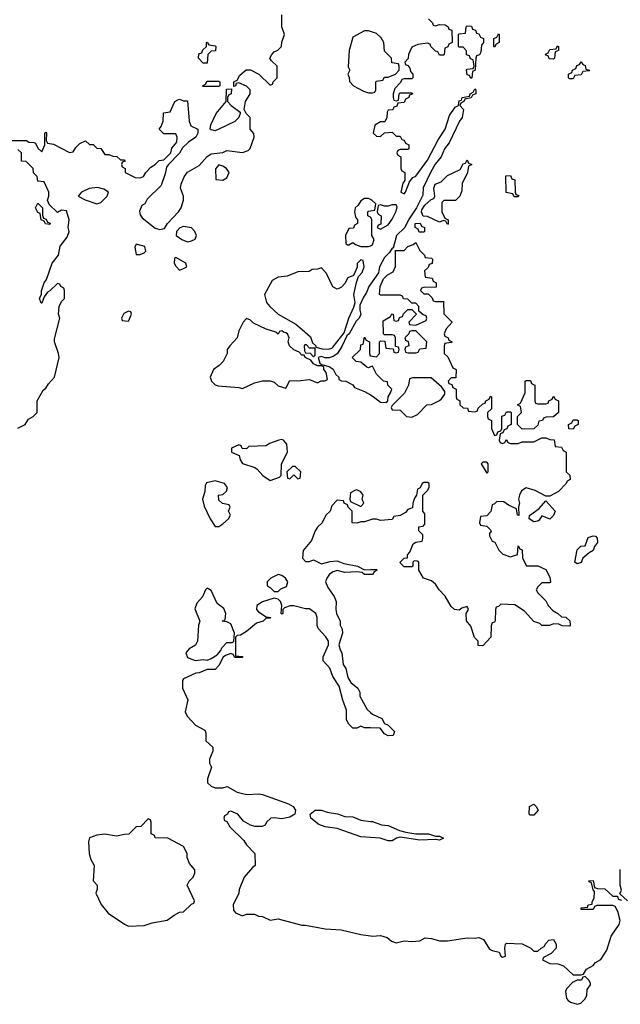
# Model space of a CAD drawing. Header units: inches. Extents: x 1980008 to 2252673, y 74414 to 260562.
# Tile 14 of 228: x 2088218 to 2091269, y 100445 to 105446. Entities that reach past the tile are written whole.
import ezdxf

# ---------------------------------------------------------------- set-up
doc = ezdxf.new("R2010")
doc.units = ezdxf.units.IN
doc.header["$MEASUREMENT"] = 0
doc.layers.add('C0180', color=7, linetype='Continuous')
doc.layers.add('C0190', color=7, linetype='Continuous')

msp = doc.modelspace()

# ---------------------------------------------------------------- linework, layer by layer
at = {"layer": 'C0180', "color": 5, "elevation": 40}
for points in [[(2088147.3, 104832.7), (2088252, 104832), (2088263.6, 104823.6), (2088290, 104822), (2088298, 104818), (2088310, 104794), (2088330, 104774), (2088346, 104810), (2088346, 104870), (2088350, 104874), (2088354, 104870), (2088352.7, 104832.7), (2088358, 104818), (2088390, 104814), (2088470, 104772), (2088490, 104774), (2088503.1, 104796.9), (2088523.1, 104816.9), (2088551.3, 104831.3), (2088572.7, 104812.7), (2088591.6, 104811.6), (2088610, 104794), (2088630, 104792), (2088650, 104762), (2088670, 104762), (2088690, 104752), (2088711.6, 104751.6), (2088730, 104734), (2088750, 104734), (2088752.7, 104727.3), (2088738, 104722), (2088734, 104710), (2088738, 104698), (2088754, 104690), (2088754, 104670), (2088803.6, 104643.6), (2088830, 104642), (2088846, 104650), (2088858, 104670), (2088883.1, 104696.9), (2088906, 104710), (2088926, 104730), (2088950, 104734), (2088986, 104770), (2088990, 104794), (2089016.4, 104823.6), (2089018, 104850), (2089010, 104866), (2088950, 104866), (2088926, 104890), (2088936.4, 104903.6), (2088946, 104930), (2088947.3, 104972.7), (2088982, 104978), (2089006, 105030), (2089020.4, 105039.6), (2089030, 105042), (2089050, 105034), (2089070, 105034), (2089078, 104930), (2089086.8, 104906.8), (2089122, 104890), (2089122, 104870), (2089112, 104850), (2089075.3, 104824.7), (2089044.7, 104795.3), (2089030, 104768), (2088971.6, 104708.4), (2088963.6, 104696.4), (2088956.9, 104663.1), (2088936, 104604), (2088865.4, 104534.6), (2088854, 104510), (2088838, 104502), (2088826.4, 104473.6), (2088830, 104454), (2088839.6, 104439.6), (2088906.4, 104386.4), (2088930, 104381), (2088954, 104386), (2088968, 104410), (2089024, 104470), (2089037.2, 104490), (2089049.3, 104530), (2089049.2, 104550), (2089034, 104590), (2089037.2, 104610), (2089052.5, 104647.5), (2089070, 104672), (2089130, 104704.7), (2089170, 104751.3), (2089190, 104764.7), (2089250, 104771.3), (2089270, 104781), (2089350, 104771.3), (2089379, 104781), (2089388.9, 104791.1), (2089408, 104850), (2089407.3, 104867.3), (2089388, 104890), (2089388, 104950), (2089368, 104970), (2089358, 104990), (2089364, 105030), (2089388.7, 105070), (2089388.7, 105090), (2089370, 105108.7), (2089330, 105126), (2089318, 105122), (2089314, 105110), (2089306, 105106), (2089306, 105130), (2089322, 105138), (2089336.4, 105163.6), (2089368, 105192), (2089390, 105192), (2089432, 105170), (2089490, 105114), (2089502, 105118), (2089506, 105130), (2089526, 105150), (2089526, 105210), (2089496.4, 105236.4), (2089488, 105250), (2089498, 105270), (2089510, 105282), (2089528.9, 105291.1), (2089548, 105310), (2089548.9, 105331.1), (2089562, 105370), (2089548.7, 105410), (2089548.7, 105470)], [(2090000, 105385.3), (2089990, 105388.7), (2089970, 105388.7), (2089910, 105358), (2089891.3, 105290), (2089886, 105206), (2089894, 105190), (2089884.7, 105170), (2089892, 105152), (2089892.7, 105132.7), (2089914, 105110), (2089963.6, 105083.6), (2089990, 105074), (2090000, 105074)], [(2088208.7, 103371.3), (2088246, 103390), (2088263.1, 103416.9), (2088286, 103430), (2088306, 103450), (2088306, 103510), (2088336.4, 103563.6), (2088350, 103574), (2088363.1, 103596.9), (2088394, 103630), (2088418, 103730), (2088415.3, 103750), (2088394, 103810), (2088394.6, 103825.4), (2088422, 103930), (2088415.3, 103950), (2088418, 103990), (2088430, 104014), (2088446, 104030), (2088446, 104070), (2088442, 104082), (2088426, 104090), (2088422, 104102), (2088410, 104106), (2088371, 104069), (2088358, 104062), (2088342, 104038), (2088330, 104006), (2088326, 104006), (2088318, 104030), (2088328.7, 104051.3), (2088328.7, 104068.7), (2088342, 104110), (2088354, 104126), (2088382, 104210), (2088415.3, 104250), (2088424, 104296), (2088458, 104342), (2088468.7, 104370), (2088464, 104390), (2088468.7, 104430), (2088455.3, 104475.3), (2088430, 104478), (2088410, 104466), (2088367.3, 104507.3), (2088358, 104530), (2088366, 104550), (2088366, 104570), (2088342, 104622), (2088310, 104626), (2088306, 104650), (2088288.4, 104668.4), (2088286, 104690), (2088250, 104726), (2088227.3, 104727.3), (2088226, 104770), (2088207.3, 104787.3)], [(2090000, 104533), (2089990, 104538), (2089970, 104538), (2089950, 104526), (2089936.9, 104503.1), (2089922, 104490), (2089918, 104470), (2089923.6, 104443.6), (2089934, 104430), (2089934, 104410), (2089918, 104402), (2089912.7, 104387.3), (2089890, 104386), (2089872, 104350), (2089874, 104310), (2089882, 104302), (2089890, 104302), (2089910, 104314), (2089923.6, 104303.6), (2089950, 104294), (2089990, 104294), (2090000, 104298)], [(2090000, 104443), (2089986, 104450), (2089986, 104470), (2089990, 104474), (2090000, 104475.3)], [(2090000, 104101.8), (2089992, 104090), (2089979.8, 104060.2), (2089963.5, 104036.5), (2089944.7, 103995.3), (2089944.7, 103970), (2089951.3, 103950), (2089942, 103930), (2089926, 103914), (2089891.3, 103850), (2089879.6, 103840.4), (2089854.4, 103785.6), (2089830.7, 103749.3), (2089810, 103735.3), (2089790, 103728.7), (2089768, 103728), (2089750, 103735.3), (2089734, 103730), (2089742, 103702), (2089750, 103694), (2089790, 103684.7), (2089810.5, 103670.5), (2089823.5, 103643.5), (2089838, 103630), (2089838, 103618), (2089851.6, 103611.6), (2089874, 103610), (2089910, 103591.3), (2089918, 103578), (2089970, 103557.3), (2090000, 103539.7)], [(2090000, 103682), (2089990, 103678), (2089980.4, 103680.4), (2089950, 103706), (2089926, 103710), (2089906, 103730), (2089948, 103770), (2089950, 103794), (2089962, 103798), (2089970, 103834), (2089978, 103818), (2089994, 103810), (2089994, 103750), (2089998, 103738), (2090000, 103737.8)], [(2090000, 102905.3), (2089970, 102895.3), (2089950, 102895.3), (2089930, 102888.7), (2089906, 102890), (2089906, 102950), (2089886, 102970), (2089882, 102982), (2089866, 102990), (2089862, 103002), (2089830, 103006), (2089803.6, 102976.4), (2089794, 102950), (2089772, 102930), (2089754, 102890), (2089730, 102868), (2089718, 102850), (2089699.8, 102800.2), (2089658, 102750), (2089654, 102710), (2089670, 102694), (2089690, 102694), (2089710, 102702), (2089750, 102682.8), (2089794.4, 102694.4), (2089830, 102698), (2089863.6, 102683.6), (2089934, 102670), (2089970, 102651.3), (2090000, 102652.7)], [(2090000, 102628), (2089970, 102628), (2089958, 102638), (2089930, 102642), (2089870, 102638), (2089830, 102648), (2089810, 102642), (2089792, 102630), (2089778, 102610), (2089771, 102590), (2089782.5, 102562.5), (2089815.3, 102515.3), (2089824.7, 102490), (2089822.8, 102450), (2089826.8, 102430), (2089846, 102390), (2089846, 102370), (2089856, 102350), (2089858, 102330), (2089838.8, 102270), (2089844.9, 102244.9), (2089854.8, 102230), (2089861, 102170), (2089874.8, 102150), (2089884, 102104), (2089899.8, 102079.8), (2089936, 102050), (2089944.7, 102030), (2089944.7, 102010), (2089982.8, 101942.8), (2090000, 101927.1)], [(2090000, 101848.4), (2089970, 101848.7), (2089950, 101858), (2089930, 101848), (2089910, 101848), (2089890, 101868), (2089878, 101890), (2089878, 101938), (2089859, 101990), (2089841.2, 102061.2), (2089809.1, 102109.1), (2089792.7, 102152.7), (2089759, 102190), (2089759, 102210), (2089786.6, 102270), (2089786, 102290), (2089771.9, 102311.9), (2089733.6, 102353.6), (2089728.7, 102368.7), (2089729.3, 102410), (2089721.2, 102430), (2089690, 102452.7), (2089670, 102453.2), (2089610, 102468.7), (2089591.6, 102468.4), (2089562, 102458), (2089554, 102450), (2089554, 102430), (2089550, 102426), (2089546, 102430), (2089548.7, 102470), (2089542, 102490), (2089530, 102502), (2089510, 102508), (2089451.1, 102488.8), (2089422, 102470), (2089421, 102450), (2089430, 102438), (2089470, 102412), (2089494, 102410), (2089490, 102406), (2089470, 102406), (2089454, 102390), (2089419.8, 102380.2), (2089370, 102338), (2089339.6, 102320.4), (2089322, 102318), (2089314, 102310), (2089314, 102214), (2089350, 102211.3), (2089350, 102206), (2089310, 102206), (2089302, 102222), (2089290, 102226), (2089263.6, 102216.4), (2089251.6, 102208.4), (2089230, 102166), (2089210, 102146), (2089170, 102146), (2089130, 102128), (2089112.7, 102127.3), (2089050, 102098), (2089044.7, 102090), (2089044.7, 102050), (2089070.9, 101990.9), (2089058.8, 101930), (2089067.9, 101907.9), (2089110, 101862), (2089158, 101838), (2089163.6, 101823.6), (2089163.6, 101783.6), (2089198, 101750), (2089198, 101730), (2089182, 101690), (2089182, 101670), (2089191.3, 101650), (2089171.3, 101590), (2089172, 101570), (2089190, 101552), (2089210, 101544.7), (2089250, 101544.7), (2089271.1, 101551.2), (2089322.8, 101522.8), (2089350, 101514.8), (2089370.7, 101510.7), (2089430, 101514), (2089450.8, 101510.8), (2089582.8, 101462.8), (2089606, 101450), (2089618.8, 101430), (2089616, 101410), (2089590, 101395.1), (2089550, 101386), (2089510, 101392.7), (2089494, 101390), (2089472, 101370), (2089464.7, 101355.3), (2089450, 101348), (2089411.6, 101348.4), (2089390, 101355.3), (2089355.3, 101375.3), (2089326, 101410), (2089290, 101426), (2089278, 101422), (2089274, 101410), (2089258, 101402), (2089254, 101390), (2089258, 101378), (2089270, 101374), (2089285.4, 101345.4), (2089356.9, 101276.9), (2089370, 101254), (2089412, 101210), (2089414, 101150), (2089399.6, 101140.4), (2089358, 101090), (2089332.7, 101027.3), (2089331.6, 101008.4), (2089302, 100950), (2089303.6, 100923.6), (2089314, 100910), (2089350, 100894), (2089370, 100902), (2089410, 100902), (2089430, 100892), (2089451.1, 100891.2), (2089490, 100872), (2089530, 100878), (2089650, 100846.8), (2089670, 100846.8), (2089770, 100827.3), (2089850, 100822.8), (2089950, 100798.8), (2090000, 100792.3)], [(2090000, 101292.1), (2089950, 101295.3), (2089830, 101337.2), (2089770, 101346), (2089737.5, 101357.5), (2089697.2, 101390), (2089693.2, 101410), (2089718, 101430), (2089750, 101430.4), (2089780.3, 101420.3), (2089832.7, 101412.7), (2089870, 101399.1), (2089910, 101396.3), (2089950, 101380.7), (2090000, 101374)]]:
    msp.add_lwpolyline(points, dxfattribs=at)
for points in [[(2089150, 105226), (2089126, 105250), (2089127.3, 105272.7), (2089142, 105278), (2089147.3, 105292.7), (2089166, 105310), (2089166, 105330), (2089170, 105332), (2089178, 105318), (2089210, 105314), (2089214, 105310), (2089212.7, 105287.3), (2089190, 105286), (2089174, 105270), (2089170, 105226)], [(2089150, 105106), (2089146, 105110), (2089162, 105118), (2089170, 105134), (2089230, 105134), (2089234, 105130), (2089234, 105110), (2089230, 105106)], [(2089210, 104882), (2089190, 104886), (2089186, 104890), (2089188.4, 104911.6), (2089215.3, 104970), (2089266, 105030), (2089267.3, 105092.7), (2089294, 105094), (2089292, 105070), (2089278, 105062), (2089274, 105050), (2089274, 105030), (2089292, 105010), (2089336.9, 104976.9), (2089338, 104970), (2089330.8, 104949.2), (2089310.6, 104929.4), (2089230, 104889.2)], [(2089230, 104708), (2089211.6, 104688.4), (2089214, 104634), (2089250, 104631.3), (2089270, 104642), (2089282, 104670), (2089268, 104690), (2089250, 104702)], [(2088613.2, 104593.2), (2088570.7, 104589.3), (2088532, 104570), (2088514, 104550), (2088550.8, 104530.8), (2088610, 104511), (2088630, 104518), (2088661.2, 104550), (2088668.7, 104570), (2088645.6, 104585.6)], [(2088370, 104406), (2088348.4, 104408.4), (2088342, 104422), (2088326, 104430), (2088322, 104462), (2088310, 104466), (2088298, 104490), (2088310, 104514), (2088334, 104490), (2088332.7, 104452.7), (2088338, 104438), (2088352.7, 104432.7), (2088358, 104418), (2088372.7, 104412.7)], [(2089050, 104395.3), (2089031.6, 104388.4), (2089014, 104370), (2089012, 104350), (2089042, 104330), (2089070, 104318), (2089090, 104322), (2089108.4, 104331.6), (2089115.3, 104350), (2089108, 104370), (2089090, 104388)], [(2088810, 104306), (2088802, 104290), (2088810, 104254), (2088830, 104254), (2088850, 104262), (2088858, 104270), (2088853.2, 104293.2)], [(2089010, 104238), (2089004.7, 104235.3), (2089002, 104210), (2089010, 104194), (2089030, 104174), (2089050, 104182), (2089066, 104190), (2089062, 104210)], [(2089950, 104226), (2089932.7, 104207.3), (2089931.6, 104188.4), (2089912.7, 104147.3), (2089884.7, 104135.3), (2089870, 104106), (2089852.7, 104087.3), (2089839.6, 104080.4), (2089830, 104078), (2089808.9, 104088.8), (2089776.4, 104156.4), (2089750, 104186), (2089730, 104178), (2089703.6, 104176.4), (2089687.3, 104167.3), (2089630, 104166), (2089576.9, 104143.1), (2089530, 104138), (2089499.6, 104120.4), (2089462, 104050), (2089471, 104010), (2089488.5, 103988.6), (2089530, 103950.7), (2089619.5, 103899.5), (2089653, 103873), (2089695.2, 103835.2), (2089705.4, 103805.4), (2089722, 103790), (2089722, 103782), (2089753.7, 103773.7), (2089786.8, 103773.2), (2089802.7, 103777.3), (2089810, 103784.7), (2089865.2, 103854.8), (2089889, 103930), (2089914.6, 103985.4), (2089922, 104010), (2089915.3, 104050), (2089928.4, 104111.6), (2089938, 104142), (2089958, 104162), (2089968, 104190), (2089962, 104222)], [(2088770, 103966), (2088746, 103954), (2088734, 103930), (2088738, 103918), (2088770, 103914), (2088786, 103950), (2088782, 103962)], [(2089370, 103928), (2089352, 103910), (2089330, 103866), (2089322, 103830), (2089284.7, 103790), (2089272, 103770), (2089271.3, 103750), (2089252, 103710), (2089231.1, 103688.8), (2089202, 103670), (2089184.7, 103630), (2089192, 103610), (2089210, 103592), (2089226.4, 103586.4), (2089330, 103578), (2089350, 103572), (2089410, 103602), (2089451.6, 103611.6), (2089490, 103612), (2089510, 103604.7), (2089530, 103586), (2089570, 103574), (2089590, 103614), (2089630, 103611.3), (2089690, 103618), (2089730, 103602), (2089748.9, 103611.2), (2089768.4, 103611.6), (2089782, 103618), (2089774, 103654), (2089762, 103670), (2089762, 103682), (2089750, 103688), (2089730, 103688), (2089710, 103698), (2089696.4, 103716.4), (2089668, 103730), (2089662, 103742), (2089650, 103742), (2089636.5, 103756.5), (2089609.4, 103769.4), (2089589, 103790), (2089582, 103810), (2089586, 103830), (2089578, 103850), (2089570, 103855.3), (2089558, 103858), (2089550, 103866), (2089538, 103862), (2089530, 103848), (2089518, 103858), (2089470, 103873.2), (2089405.1, 103905.1), (2089390, 103919)], [(2089665.4, 103794.6), (2089662, 103790), (2089664.7, 103764.7), (2089670, 103754), (2089692.7, 103752.7), (2089710, 103734), (2089718, 103742), (2089718, 103778), (2089690, 103778), (2089674, 103794)], [(2089550, 103314), (2089534, 103310), (2089487.1, 103292.9), (2089470, 103282), (2089382, 103278), (2089370, 103266), (2089347.3, 103267.3), (2089342, 103282), (2089330, 103286), (2089294, 103270), (2089294, 103250), (2089332, 103232), (2089338, 103210), (2089350, 103192), (2089411.6, 103171.6), (2089423.6, 103163.6), (2089452, 103130), (2089490, 103106), (2089538, 103122), (2089546, 103130), (2089548, 103190), (2089578, 103250), (2089575.3, 103290), (2089558, 103310)], [(2089616.4, 103176.4), (2089603.6, 103176.4), (2089574, 103150), (2089578, 103118), (2089590, 103114), (2089610, 103134), (2089630, 103114), (2089642, 103118), (2089646, 103150)], [(2089210, 103104), (2089166.8, 103093.2), (2089159.6, 103080.4), (2089158, 103050), (2089146.8, 103010), (2089155.3, 102975.3), (2089184.7, 102910), (2089210, 102872), (2089230, 102872), (2089250, 102886), (2089278, 102910), (2089288, 102930), (2089278, 102950), (2089286, 102970), (2089282, 102982), (2089248.4, 102988.4), (2089230, 103006), (2089228, 103030), (2089250, 103034), (2089268.4, 103051.6), (2089274, 103070), (2089258, 103090)], [(2089930, 103058), (2089923.6, 103056.4), (2089898, 103042), (2089894, 103010), (2089898, 102998), (2089950, 102974), (2089966, 102990), (2089958, 103010), (2089962, 103030), (2089950, 103048)], [(2089530, 102628), (2089494, 102610), (2089474, 102590), (2089474, 102570), (2089490, 102562), (2089510, 102542), (2089530, 102542), (2089544.7, 102555.3), (2089573.2, 102566.8), (2089579, 102590), (2089568, 102610), (2089550, 102622)], [(2089170, 102558), (2089162, 102550), (2089145.4, 102514.6), (2089116.9, 102483.1), (2089107.1, 102452.9), (2089132, 102390), (2089126, 102370), (2089121, 102290), (2089110.7, 102269.3), (2089078, 102250), (2089061, 102230), (2089070, 102206), (2089108.4, 102191.6), (2089150, 102196), (2089170, 102192), (2089190, 102202), (2089220.4, 102219.6), (2089239, 102241), (2089244.7, 102255.3), (2089270, 102282), (2089298, 102282), (2089306, 102290), (2089308.7, 102330), (2089290, 102378), (2089270, 102388), (2089246, 102390), (2089262, 102398), (2089264, 102430), (2089255.1, 102455.1), (2089221.2, 102481.2), (2089190, 102546)], [(2088870, 101386), (2088832.7, 101347.3), (2088810, 101346), (2088771.6, 101308.4), (2088750, 101308), (2088710, 101298), (2088650, 101309), (2088610, 101304), (2088572, 101290), (2088566.8, 101270), (2088571, 101210), (2088579.8, 101179.8), (2088596, 101150), (2088591.6, 101071.6), (2088611.3, 101050), (2088611.3, 101030), (2088604.7, 101010), (2088631.1, 100951.2), (2088667.1, 100907.1), (2088750, 100851.3), (2088770, 100842), (2088850, 100844.7), (2088890, 100858), (2088967.3, 100872.7), (2089002, 100898), (2089030, 100912), (2089050, 100914), (2089090, 100954), (2089102, 100958), (2089106, 100970), (2089068, 101050), (2089078, 101070), (2089098, 101090), (2089108, 101110), (2089107.3, 101127.3), (2089080.4, 101160.4), (2089068, 101190), (2089068, 101210), (2089050, 101246), (2088970, 101288.7), (2088906, 101290), (2088902, 101302), (2088886, 101310), (2088886, 101370), (2088882, 101382)]]:
    msp.add_lwpolyline(points, close=True, dxfattribs=at)
at = {"layer": 'C0190', "color": 5, "elevation": 40}
for points in [[(2090294, 105450), (2090314, 105430), (2090318, 105418), (2090330, 105414), (2090350, 105422), (2090379.6, 105419.6), (2090394, 105410), (2090398, 105398), (2090412.7, 105392.7), (2090414, 105330), (2090398, 105322), (2090392.7, 105307.3), (2090378, 105302), (2090374, 105270), (2090370, 105266), (2090350, 105266), (2090342, 105282), (2090330, 105286), (2090306, 105310), (2090302, 105322), (2090290, 105326), (2090239.6, 105320.4), (2090210, 105306), (2090192, 105270), (2090191.6, 105248.4), (2090174, 105230), (2090178, 105218), (2090190, 105214), (2090199.6, 105199.6), (2090203.6, 105183.6), (2090214, 105170), (2090214, 105150), (2090210, 105146), (2090170, 105146), (2090158, 105142), (2090152.7, 105127.3), (2090123.6, 105096.4), (2090114, 105070), (2090114, 105050), (2090118, 105038), (2090130, 105034), (2090142, 105038), (2090146, 105070), (2090150, 105074), (2090210, 105074), (2090214, 105070), (2090198, 105062), (2090194, 105050), (2090178, 105042), (2090170, 105026), (2090138, 105022), (2090132.7, 105007.3), (2090118, 105002), (2090112.7, 104987.3), (2090090, 104986), (2090083.6, 104976.4), (2090082, 104950), (2090072.7, 104927.3), (2090050, 104928), (2090022, 104910), (2090014, 104870), (2090030, 104854), (2090050, 104852), (2090070, 104872), (2090110, 104874), (2090130, 104854), (2090150, 104854), (2090158, 104838), (2090170, 104834), (2090178, 104818), (2090194, 104810), (2090194, 104790), (2090190, 104786), (2090150, 104786), (2090138, 104782), (2090134, 104770), (2090138, 104758), (2090154, 104750), (2090154, 104690), (2090158, 104678), (2090174, 104670), (2090174, 104630), (2090163.6, 104616.4), (2090154, 104570), (2090170, 104562), (2090178, 104570), (2090198, 104622), (2090215.3, 104644.7), (2090230, 104652), (2090290, 104732), (2090344.1, 104835.9), (2090379, 104890), (2090401.2, 104958.8), (2090430, 105002), (2090446, 105010), (2090450, 105034), (2090462, 105038), (2090466, 105050), (2090502, 105058), (2090506, 105070), (2090522, 105078), (2090530, 105094), (2090534, 105090), (2090534, 105070), (2090518, 105062), (2090511.3, 105048.7), (2090478, 105042), (2090474, 105030), (2090458, 105022), (2090454, 105010), (2090472, 104990), (2090464.7, 104950), (2090451, 104930), (2090398.8, 104821.2), (2090376, 104790), (2090358, 104750), (2090327.3, 104712.7), (2090306.8, 104673.2), (2090267.5, 104592.5), (2090264.7, 104555.3), (2090234, 104490), (2090192, 104430), (2090174, 104390), (2090132, 104350), (2090114, 104286), (2090110, 104286), (2090096.9, 104263.1), (2090070, 104238), (2090046, 104190), (2090039.8, 104160.2), (2090000, 104101.8)], [(2090000, 105074), (2090010, 105074), (2090022, 105078), (2090026, 105090), (2090026, 105130), (2090030, 105134), (2090062, 105138), (2090070, 105154), (2090090, 105154), (2090126, 105170), (2090146, 105190), (2090146, 105210), (2090142, 105222), (2090107.3, 105227.3), (2090106, 105250), (2090070, 105286), (2090068, 105330), (2090054.6, 105354.6), (2090030, 105375.3), (2090000, 105385.3)], [(2090000, 104475.3), (2090022, 104478), (2090026, 104510), (2090006, 104530), (2090000, 104533)], [(2090000, 104298), (2090010, 104302), (2090018, 104330), (2090006, 104350), (2090006, 104430), (2090002, 104442), (2090000, 104443)], [(2090000, 103737.8), (2090030, 103734), (2090046, 103750), (2090046, 103810), (2090050, 103814), (2090072.7, 103812.7), (2090078, 103778), (2090114, 103774), (2090118, 103758), (2090130, 103754), (2090142, 103758), (2090146, 103770), (2090142, 103782), (2090126, 103786), (2090126, 103830), (2090122, 103842), (2090110, 103846), (2090070, 103846), (2090066, 103850), (2090064, 103916), (2090102, 103938), (2090107.3, 103952.7), (2090114, 103950), (2090118, 103918), (2090130, 103914), (2090142, 103918), (2090147.3, 103932.7), (2090162, 103938), (2090167.3, 103952.7), (2090190, 103974), (2090210, 103974), (2090234, 103950), (2090194, 103910), (2090198, 103898), (2090230, 103894), (2090282, 103918), (2090286, 103930), (2090282, 103942), (2090267.3, 103947.3), (2090246, 103966), (2090246, 103990), (2090230, 104006), (2090210, 104006), (2090190, 104026), (2090167.3, 104027.3), (2090162, 104042), (2090150, 104046), (2090050, 104046), (2090046, 104050), (2090048.4, 104091.6), (2090066, 104130), (2090086, 104150), (2090115.3, 104164.7), (2090127.3, 104192.7), (2090126, 104274), (2090170, 104274), (2090190, 104294), (2090216.4, 104303.6), (2090230, 104314), (2090250, 104274), (2090274, 104250), (2090278, 104238), (2090310, 104234), (2090314, 104230), (2090312.7, 104207.3), (2090298, 104202), (2090292.7, 104187.3), (2090274, 104170), (2090278, 104138), (2090312.7, 104132.7), (2090318, 104118), (2090334, 104110), (2090332.7, 104087.3), (2090270, 104086), (2090258, 104082), (2090254, 104070), (2090270, 104054), (2090292.7, 104052.7), (2090312.7, 104032.7), (2090318, 104018), (2090330, 104014), (2090370, 104014), (2090372.7, 103952.7), (2090414, 103910), (2090383.6, 103876.4), (2090374, 103850), (2090378, 103838), (2090394, 103830), (2090398, 103818), (2090414, 103810), (2090410, 103806), (2090378, 103802), (2090374, 103790), (2090374, 103750), (2090392.7, 103732.7), (2090418, 103678), (2090434, 103670), (2090432.7, 103627.3), (2090410, 103626), (2090394, 103610), (2090398, 103598), (2090412.7, 103592.7), (2090418, 103578), (2090434, 103570), (2090434, 103530), (2090438, 103518), (2090454, 103510), (2090454, 103490), (2090470, 103474), (2090492.7, 103472.7), (2090498, 103458), (2090530, 103454), (2090542, 103458), (2090547.3, 103472.7), (2090570, 103494), (2090582, 103498), (2090586, 103510), (2090602, 103518), (2090610, 103534), (2090614, 103530), (2090614, 103470), (2090594, 103450), (2090594, 103430), (2090598, 103418), (2090614, 103410), (2090614, 103370), (2090630, 103334), (2090642, 103338), (2090647.3, 103352.7), (2090662, 103358), (2090666, 103370), (2090667.3, 103432.7), (2090682, 103438), (2090690, 103454), (2090710, 103454), (2090714, 103450), (2090714, 103390), (2090698, 103382), (2090692.7, 103367.3), (2090678, 103362), (2090672.7, 103347.3), (2090658, 103342), (2090654, 103310), (2090658, 103298), (2090670, 103294), (2090682, 103298), (2090690, 103314), (2090698, 103298), (2090710, 103294), (2090750, 103294), (2090770, 103302), (2090830, 103302), (2090870, 103322), (2090890, 103322), (2090910, 103314), (2090932.7, 103312.7), (2090938, 103278), (2090970, 103274), (2090978, 103258), (2090994, 103250), (2090994, 103150), (2091012.7, 103132.7), (2091014, 103110), (2090998, 103102), (2090994, 103090), (2090954, 103050), (2090910, 103026), (2090890, 103026), (2090835.3, 103055.3), (2090790, 103068.7), (2090767.1, 103052.9), (2090756, 103030), (2090751, 103010), (2090756, 102990), (2090752, 102972), (2090752.7, 102927.3), (2090746, 102930), (2090742, 102962), (2090700.2, 102980.2), (2090676.4, 102996.4), (2090642, 102998), (2090630, 102986), (2090618, 102982), (2090611.6, 102948.4), (2090590, 102926), (2090558, 102922), (2090554, 102890), (2090558, 102878), (2090590, 102874), (2090610, 102854), (2090612, 102848), (2090603.6, 102836.4), (2090603.6, 102823.6), (2090618, 102798), (2090631.6, 102791.6), (2090651.6, 102751.6), (2090671.6, 102731.6), (2090710, 102718), (2090746, 102730), (2090750, 102774), (2090758, 102758), (2090770, 102754), (2090772, 102710), (2090792, 102672), (2090850, 102672), (2090890, 102654), (2090910, 102614), (2090914, 102590), (2090910, 102586), (2090870, 102586), (2090850, 102566), (2090842, 102550), (2090850, 102534), (2090890, 102494), (2090902, 102470), (2090925.4, 102445.4), (2090952, 102430), (2090970, 102412), (2090991.6, 102411.6), (2091012.7, 102392.7), (2091014, 102370), (2091010, 102366), (2090972.7, 102367.3), (2090956.4, 102376.4), (2090930, 102378), (2090908.7, 102368.7), (2090870, 102368), (2090859, 102379), (2090830, 102388.7), (2090781.2, 102441.2), (2090733.2, 102473.2), (2090662, 102478), (2090650, 102466), (2090638, 102462), (2090634, 102450), (2090632.7, 102392.7), (2090630, 102386), (2090618, 102382), (2090612.7, 102367.3), (2090610.9, 102309.1), (2090570, 102266), (2090547.3, 102267.3), (2090546, 102290), (2090528.4, 102308.4), (2090510, 102366), (2090488, 102392), (2090486, 102430), (2090498, 102450), (2090490, 102466), (2090463.6, 102456.4), (2090450, 102446), (2090426, 102450), (2090410, 102466), (2090378.6, 102518.6), (2090348, 102550), (2090330, 102578), (2090310, 102595.3), (2090268.7, 102608.7), (2090246, 102650), (2090246, 102690), (2090236.4, 102696.4), (2090222, 102698), (2090214, 102690), (2090214, 102670), (2090210, 102666), (2090170, 102666), (2090148, 102688), (2090170, 102711.3), (2090187.3, 102712.7), (2090187.3, 102727.3), (2090199, 102741), (2090216.4, 102783.6), (2090230, 102792), (2090262, 102798), (2090266, 102810), (2090266, 102830), (2090246, 102850), (2090246, 102870), (2090267.3, 102872.7), (2090276.4, 102883.6), (2090275.3, 102935.3), (2090266, 102950), (2090266, 103030), (2090290, 103054), (2090298, 103070), (2090298, 103090), (2090290, 103095.3), (2090270, 103095.3), (2090262, 103090), (2090252.7, 103067.3), (2090238, 103062), (2090234, 103030), (2090223.6, 103016.4), (2090214, 102990), (2090212.7, 102967.3), (2090190, 102958), (2090176.9, 102943.1), (2090150, 102928), (2090118, 102922), (2090110, 102908), (2090050, 102902), (2090030, 102908.7), (2090010, 102908.7), (2090000, 102905.3)], [(2090000, 103539.7), (2090012.4, 103532.4), (2090050, 103502.8), (2090078, 103502), (2090088, 103510), (2090089, 103530), (2090102, 103550), (2090108, 103570), (2090088, 103590), (2090086, 103606), (2090066, 103610), (2090030, 103646), (2090010, 103686), (2090000, 103682)], [(2090000, 102652.7), (2090030, 102654), (2090034, 102650), (2090018, 102642), (2090010, 102628), (2090000, 102628)], [(2090000, 101927.1), (2090010, 101918), (2090056.9, 101896.9), (2090071.6, 101871.6), (2090090, 101862), (2090122, 101830), (2090114, 101810), (2090090, 101808), (2090070, 101818), (2090048, 101848), (2090000, 101848.4)], [(2090000, 101374), (2090010, 101372.7), (2090055.9, 101355.9), (2090090, 101353.4), (2090146.8, 101326.8), (2090178.8, 101318.8), (2090230.5, 101310.5), (2090294, 101310), (2090330, 101298), (2090350, 101298), (2090370, 101288), (2090350, 101278), (2090330, 101282), (2090250, 101279), (2090150, 101294), (2090130.9, 101289.1), (2090110, 101275.3), (2090090, 101275.3), (2090048.9, 101288.8), (2090000, 101292.1)], [(2091306, 100970), (2091266, 101006), (2091275.3, 101024.7), (2091268, 101050), (2091268.7, 101130)], [(2090000, 100792.3), (2090010, 100791), (2090050, 100794.8), (2090084.5, 100784.5), (2090106.2, 100766.2), (2090130, 100756.3), (2090170, 100767.7), (2090210, 100764), (2090250, 100766.8), (2090278, 100782), (2090310, 100778.8), (2090350, 100766.8), (2090390, 100766.8), (2090490, 100782.8), (2090530, 100781), (2090550, 100784.7), (2090574, 100774), (2090604.5, 100724.5), (2090617.3, 100717.3), (2090654, 100710), (2090662, 100690), (2090670, 100684.7), (2090686, 100690), (2090682, 100730), (2090685.2, 100750), (2090690, 100754.8), (2090770, 100751.3), (2090814, 100730), (2090830, 100714), (2090850, 100714), (2090866, 100730), (2090882, 100738), (2090890, 100754), (2090906, 100770), (2090930, 100774), (2090942, 100750), (2090942, 100730), (2090916.9, 100703.1), (2090878, 100682), (2090874, 100670), (2090910, 100652), (2090951, 100651), (2090979.6, 100639.6), (2091030, 100594), (2091070, 100594), (2091082, 100598), (2091096.4, 100623.6), (2091130, 100642), (2091143.1, 100656.9), (2091170, 100672), (2091200.2, 100719.8), (2091222, 100790), (2091262, 100850), (2091268.7, 100870), (2091256.4, 100916.4), (2091242, 100942), (2091230, 100946), (2091150, 100946), (2091138, 100942), (2091130, 100926), (2091070, 100926), (2091070, 100934), (2091102, 100938), (2091106, 100950), (2091126, 100954), (2091126, 100966), (2091136.4, 100983.6), (2091138, 101018), (2091130, 101026), (2091122, 101062), (2091110, 101066), (2091108.4, 101071.6), (2091130, 101074), (2091138, 101038), (2091152.7, 101032.7), (2091190, 101032), (2091230, 100994), (2091254, 100994), (2091258, 100978), (2091274, 100974)]]:
    msp.add_lwpolyline(points, dxfattribs=at)
for points in [[(2090510, 105148), (2090502, 105162), (2090490, 105166), (2090488, 105190), (2090490, 105194), (2090522, 105198), (2090526, 105210), (2090522, 105242), (2090507.3, 105247.3), (2090502, 105262), (2090488, 105268), (2090487.3, 105287.3), (2090470, 105306), (2090450, 105306), (2090446, 105310), (2090446, 105370), (2090450, 105374), (2090482, 105378), (2090486, 105410), (2090490, 105414), (2090512.7, 105412.7), (2090518, 105398), (2090532.7, 105392.7), (2090538, 105378), (2090550, 105374), (2090558, 105358), (2090574, 105350), (2090574, 105330), (2090563.6, 105316.4), (2090559.6, 105280.4), (2090552.7, 105267.3), (2090538, 105262), (2090534, 105250), (2090532, 105190), (2090518, 105182), (2090514, 105150)], [(2090630, 105306), (2090626, 105310), (2090626, 105350), (2090642, 105358), (2090650, 105374), (2090654, 105370), (2090654, 105330), (2090638, 105322)], [(2090930, 105246), (2090907.3, 105247.3), (2090902, 105262), (2090890, 105266), (2090888.4, 105271.6), (2090902, 105278), (2090910, 105294), (2090942, 105298), (2090950, 105314), (2090954, 105310), (2090954, 105290), (2090938, 105282), (2090934, 105250)], [(2091010, 105146), (2091006, 105150), (2091006, 105170), (2091022, 105178), (2091026, 105190), (2091042, 105198), (2091047.3, 105212.7), (2091062, 105218), (2091070, 105232), (2091078, 105218), (2091090, 105214), (2091094, 105194), (2091114, 105190), (2091110, 105186), (2091078, 105182), (2091070, 105166), (2091038, 105162), (2091030, 105146)], [(2090390, 104406), (2090382, 104422), (2090370, 104426), (2090350, 104418), (2090290, 104446), (2090267.3, 104447.3), (2090258, 104470), (2090260.4, 104479.6), (2090276.4, 104503.6), (2090307.3, 104532.7), (2090322, 104538), (2090326, 104550), (2090322, 104590), (2090328.7, 104611.3), (2090358, 104622), (2090390, 104654), (2090455.3, 104684.7), (2090470, 104714), (2090482, 104718), (2090490, 104734), (2090498, 104718), (2090514, 104710), (2090498, 104702), (2090492, 104670), (2090465.4, 104614.6), (2090463.6, 104576.4), (2090454, 104550), (2090431.6, 104528.4), (2090372.7, 104527.3), (2090362, 104518), (2090362, 104470), (2090378, 104438), (2090394, 104430), (2090394, 104410)], [(2090730, 104546), (2090722, 104562), (2090688.4, 104568.4), (2090687.3, 104652.7), (2090710, 104654), (2090718, 104638), (2090732.7, 104632.7), (2090734, 104570), (2090738, 104558), (2090752.7, 104552.7), (2090750, 104546)], [(2090130, 104506), (2090110, 104506), (2090090, 104498), (2090070, 104498), (2090050, 104506), (2090038, 104502), (2090034, 104470), (2090038, 104458), (2090054, 104450), (2090052.7, 104407.3), (2090038, 104402), (2090034, 104390), (2090050, 104382), (2090090, 104404.7), (2090110, 104432), (2090130, 104474), (2090134.6, 104494.6)], [(2090270, 104366), (2090247.3, 104367.3), (2090242, 104382), (2090226, 104390), (2090226, 104410), (2090252.7, 104412.7), (2090258, 104398), (2090274, 104390), (2090274, 104370)], [(2090230, 103866), (2090210, 103866), (2090198, 103862), (2090194, 103850), (2090174, 103830), (2090178, 103818), (2090191.6, 103811.6), (2090194, 103790), (2090178, 103782), (2090174, 103770), (2090178, 103758), (2090190, 103754), (2090230, 103754), (2090242, 103758), (2090250, 103774), (2090282, 103778), (2090286, 103810)], [(2090307.3, 103627.3), (2090212.7, 103627.3), (2090198, 103622), (2090192, 103590), (2090171.6, 103548.4), (2090110, 103486), (2090104.7, 103475.3), (2090110, 103464.7), (2090150, 103462), (2090182, 103430), (2090210, 103426.8), (2090238.6, 103441.4), (2090286, 103490), (2090310, 103492), (2090350, 103512), (2090360.4, 103519.6), (2090376.4, 103543.6), (2090378, 103558), (2090360.4, 103580.4)], [(2090850, 103494), (2090890, 103494), (2090902, 103498), (2090906, 103510), (2090922, 103518), (2090930, 103534), (2090938, 103518), (2090954, 103510), (2090954, 103450), (2090930, 103428), (2090892.7, 103427.3), (2090878, 103422), (2090874, 103410), (2090854, 103406), (2090850, 103386), (2090830, 103368), (2090770, 103366), (2090746, 103390), (2090746, 103430), (2090766, 103450), (2090762, 103482), (2090746, 103490), (2090762, 103498), (2090786, 103550), (2090786, 103610), (2090790, 103614), (2090812.7, 103612.7), (2090818, 103598), (2090834, 103590), (2090834, 103510), (2090838, 103498)], [(2091030, 103366), (2091007.3, 103367.3), (2091006, 103390), (2091022, 103398), (2091030, 103414), (2091050, 103414), (2091054, 103410), (2091054, 103390), (2091038, 103382)], [(2090590, 103198), (2090570, 103198), (2090562, 103190), (2090590, 103142), (2090598, 103150), (2090598, 103190)], [(2090910, 102909), (2090870, 102926), (2090856.9, 102903.1), (2090850, 102898), (2090830, 102895.3), (2090806, 102910), (2090807.3, 102927.3), (2090857.2, 102962.8), (2090890, 103002), (2090938, 102950), (2090930, 102928)], [(2091050, 102682), (2091038, 102690), (2091050, 102754), (2091068.4, 102771.6), (2091090, 102774), (2091104.7, 102815.3), (2091130, 102824.7), (2091142, 102822), (2091151.6, 102811.6), (2091152, 102790), (2091138, 102770), (2091131, 102750), (2091110, 102738), (2091078, 102710), (2091070, 102689)], [(2090810, 101406), (2090806, 101410), (2090808, 101450), (2090830, 101462), (2090842, 101450), (2090852, 101430), (2090830, 101406)], [(2091090, 100586), (2091078, 100582), (2091072, 100568), (2091050, 100568), (2091025.4, 100554.6), (2090996, 100524), (2090991, 100510), (2090994.8, 100474.8), (2091003.5, 100463.5), (2091015.3, 100455.3), (2091050, 100444.7), (2091068.9, 100451.2), (2091088.9, 100471.2), (2091098, 100490), (2091100.4, 100519.6), (2091116.4, 100543.6), (2091118, 100550), (2091110, 100566)]]:
    msp.add_lwpolyline(points, close=True, dxfattribs=at)

doc.saveas('drawing.dxf')
